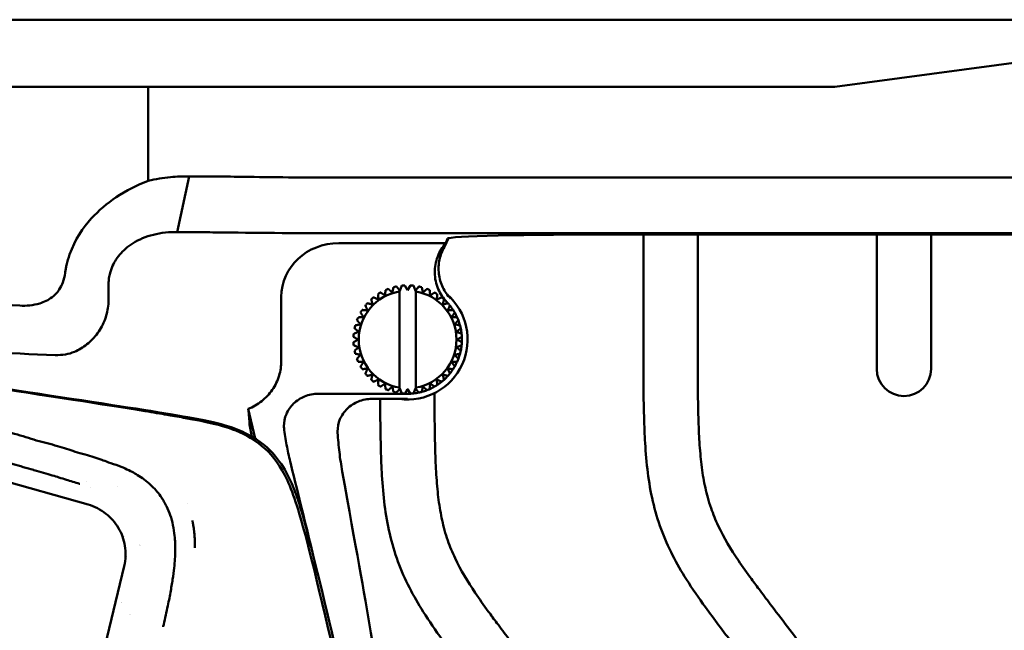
# Model space of a CAD drawing. Header units: millimetres. Extents: x 0 to 4878, y -120 to 1682.
# Tile 123 of 256: x 552 to 643, y 1389 to 1446. Entities that reach past the tile are written whole.
import ezdxf

# ---------------------------------------------------------------- set-up
doc = ezdxf.new("R2010")
doc.units = ezdxf.units.MM
doc.header["$LTSCALE"] = 2
doc.layers.add('Sichtbar (ISO)', color=7, linetype='Continuous', lineweight=50)

msp = doc.modelspace()

# ---------------------------------------------------------------- linework, layer by layer
at = {"layer": 'Sichtbar (ISO)'}
for p, q in [((412.5578, 1445.5136), (647.5578, 1445.5136)), ((627.165, 1439.3136), (665.2212, 1444.4656)), ((496.2061, 1439.3136), (563.9094, 1439.3136)), ((563.9094, 1439.3136), (565.9637, 1439.3136)), ((563.9094, 1430.6547), (563.9094, 1439.3136)), ((565.9637, 1439.3136), (573.1446, 1439.3136)), ((581.8624, 1439.3136), (573.1446, 1439.3136)), ((627.165, 1439.3136), (581.8624, 1439.3136)), ((566.571, 1425.9284), (567.6873, 1431.0595)), ((671.5578, 1430.9538), (581.8624, 1430.9538)), ((668.0259, 1425.823), (581.8624, 1425.823)), ((591.5824, 1425.368), (591.1948, 1424.5529)), ((591.3276, 1424.9064), (591.4859, 1425.3274)), ((607.5428, 1425.7128), (656.1143, 1425.7128)), ((609.5328, 1413.4829), (609.5328, 1425.7128)), ((614.5328, 1425.7128), (614.5328, 1413.4829)), ((631.0328, 1413.3071), (631.0328, 1425.7128)), ((636.0328, 1425.7128), (636.0328, 1413.3071)), ((581.4633, 1424.9064), (591.3276, 1424.9064)), ((560.2497, 1421.0433), (560.2497, 1419.5404)), ((586.5024, 1420.8402), (586.5024, 1420.8402)), ((587.0943, 1420.5182), (587.2735, 1420.985)), ((587.2735, 1420.985), (587.2735, 1420.985)), ((587.5578, 1421.0074), (587.8078, 1420.5743)), ((587.8078, 1420.5743), (588.0578, 1421.0074)), ((588.0578, 1421.0074), (588.0578, 1421.0074)), ((588.3421, 1420.985), (588.5213, 1420.5182)), ((588.8359, 1420.9068), (588.8359, 1420.9068)), ((589.5887, 1420.6857), (589.5887, 1420.6857)), ((576.1615, 1414.0252), (576.1615, 1419.9513)), ((585.0748, 1420.2006), (585.0748, 1420.2006)), ((585.7635, 1420.5766), (585.7634, 1420.5766)), ((587.0578, 1420.5633), (587.0943, 1420.5182)), ((587.0578, 1411.5765), (587.0578, 1420.4507)), ((588.5213, 1420.5182), (588.5578, 1420.5633)), ((588.5578, 1420.5633), (588.5578, 1411.4639)), ((588.5578, 1420.5633), (588.5578, 1420.5633)), ((588.5578, 1411.5765), (588.5578, 1420.4507)), ((590.2977, 1420.3496), (590.2976, 1420.3496)), ((590.9453, 1419.9067), (590.9453, 1419.9067)), ((583.9147, 1419.1511), (583.9147, 1419.1511)), ((584.4535, 1419.7215), (584.4534, 1419.7215)), ((591.5157, 1419.3679), (591.5156, 1419.3679)), ((583.4719, 1418.5035), (583.4718, 1418.5035)), ((591.9948, 1418.7466), (591.9947, 1418.7466)), ((582.9812, 1417.319), (582.9812, 1417.319)), ((583.1357, 1417.7945), (583.1357, 1417.7945)), ((583.4702, 1417.423), (583.4703, 1417.423)), ((582.8141, 1416.2636), (582.814, 1416.2636)), ((582.8364, 1416.5479), (582.8364, 1416.5479)), ((582.9147, 1417.0417), (582.9146, 1417.0417)), ((583.3032, 1416.7271), (583.3032, 1416.7271)), ((582.814, 1415.7636), (582.8141, 1415.7636)), ((582.8364, 1415.4793), (582.8364, 1415.4793)), ((583.247, 1416.0136), (583.2471, 1416.0136)), ((583.3032, 1415.3002), (583.3032, 1415.3002)), ((582.9146, 1414.9855), (582.9147, 1414.9855)), ((582.9812, 1414.7082), (582.9812, 1414.7082)), ((583.4702, 1414.6043), (583.4703, 1414.6043)), ((583.1357, 1414.2327), (583.1357, 1414.2327)), ((583.4718, 1413.5237), (583.4719, 1413.5237)), ((583.9147, 1412.8761), (583.9147, 1412.8761)), ((591.5156, 1412.6593), (591.5157, 1412.6593)), ((584.4534, 1412.3057), (584.4535, 1412.3057)), ((585.0748, 1411.8266), (585.0748, 1411.8266)), ((590.2976, 1411.6776), (590.2977, 1411.6776)), ((590.9453, 1412.1205), (590.9453, 1412.1205)), ((587.8078, 1411.0136), (579.5635, 1411.0136)), ((585.7634, 1411.4507), (585.7635, 1411.4506)), ((586.5024, 1411.187), (586.5024, 1411.187)), ((587.0943, 1411.509), (587.0578, 1411.4639)), ((587.2735, 1411.0422), (587.0943, 1411.509)), ((587.2735, 1411.0422), (587.2735, 1411.0422)), ((587.8078, 1411.4529), (587.5578, 1411.0199)), ((588.0578, 1411.0199), (587.8078, 1411.4529)), ((588.0578, 1411.0199), (588.0578, 1411.0199)), ((588.5213, 1411.509), (588.3421, 1411.0422)), ((588.5578, 1411.4639), (588.5213, 1411.509)), ((588.5578, 1411.4639), (588.5578, 1411.4639)), ((588.8359, 1411.1205), (588.8359, 1411.1204)), ((589.5887, 1411.3415), (589.5887, 1411.3415)), ((590.2828, 1411.0753), (590.2828, 1410.4948)), ((561.0328, 1410.1284), (561.0328, 1410.1294)), ((587.8077, 1410.5422), (584.519, 1410.5422)), ((585.2828, 1410.4948), (585.2828, 1410.5422)), ((566.0328, 1409.3914), (566.0328, 1409.391)), ((573.7473, 1406.8877), (573.108, 1409.6135)), ((534.3396, 1407.5877), (558.3578, 1400.7939)), ((555.5239, 1403.3422), (555.5238, 1403.3422)), ((558.2471, 1402.919), (558.247, 1402.919)), ((558.5437, 1402.3824), (558.544, 1402.3823)), ((561.0561, 1402.4741), (561.0561, 1402.4741)), ((567.5028, 1400.9019), (567.5029, 1400.9018)), ((561.694, 1395.1143), (550.2074, 1347.2675))]:
    msp.add_line(p, q, dxfattribs=at)
for centre, radius, start, end in [((587.8078, 1416.0136), 5, 110.865978, 114.134014), ((587.8078, 1416.0136), 5, 101.865977, 105.134014), ((587.8078, 1416.0136), 5, 92.865984, 96.134016), ((587.8078, 1416.0136), 5, 83.865984, 87.134016), ((587.8078, 1416.0136), 5, 74.865978, 78.134012), ((587.8078, 1416.0136), 5, 65.865978, 69.134014), ((587.8078, 1416.0136), 4.5, 99.594068, 260.405932), ((587.8078, 1416.0136), 5, 128.865978, 132.134014), ((587.8078, 1416.0136), 5, 119.865978, 123.134014), ((587.8078, 1416.0136), 5.5238, 262.102605, 48.778021), ((587.8078, 1416.0136), 4.5, 279.594068, 80.405932), ((587.8078, 1416.0136), 5, 56.865978, 60.134014), ((587.8078, 1416.0136), 5, 47.865978, 51.134014), ((587.8078, 1416.0136), 5, 137.865978, 141.134014), ((587.8078, 1416.0136), 5, 42.134033, 43.770263), ((587.8078, 1416.0136), 5, 38.865978, 42.134014), ((587.8078, 1416.0136), 5, 33.134031, 38.865258), ((587.8078, 1416.0136), 5, 155.865978, 159.134014), ((587.8078, 1416.0136), 5, 146.865978, 150.134014), ((587.8078, 1416.0136), 5, 29.865978, 33.134014), ((587.8078, 1416.0136), 5, 24.134028, 29.865309), ((587.8078, 1416.0136), 5, 20.865978, 24.134014), ((587.8078, 1416.0136), 5, 164.865978, 168.134014), ((587.8078, 1416.0136), 5, 15.134129, 20.865377), ((587.8078, 1416.0136), 5, 11.865978, 15.134014), ((587.8078, 1416.0136), 5, 173.865978, 177.134014), ((587.8078, 1416.0136), 5, 6.134247, 11.86546), ((587.8078, 1416.0136), 5, 2.865978, 6.134014), ((587.8078, 1416.0136), 5, 357.13436, 2.865555), ((587.8078, 1416.0136), 5, 182.865978, 186.134014), ((587.8078, 1416.0136), 5, 348.134464, 353.865661), ((587.8078, 1416.0136), 5, 353.865978, 357.134014), ((587.8078, 1416.0136), 5, 191.865978, 195.134014), ((587.8078, 1416.0136), 5, 339.134557, 344.865775), ((587.8078, 1416.0136), 5, 344.865978, 348.134014), ((587.8078, 1416.0136), 5, 200.865978, 204.134014), ((587.8078, 1416.0136), 5, 209.865978, 213.134014), ((587.8078, 1416.0136), 5, 326.865978, 330.134014), ((587.8078, 1416.0136), 5, 330.134637, 335.865895), ((587.8078, 1416.0136), 5, 335.865978, 339.134014), ((587.8078, 1416.0136), 5, 218.865978, 222.134014), ((587.8078, 1416.0136), 5, 312.13475, 317.865972), ((587.8078, 1416.0136), 5, 317.865978, 321.134014), ((587.8078, 1416.0136), 5, 321.134702, 326.865974), ((633.5328, 1413.3071), 2.5, 180, 0), ((587.8078, 1416.0136), 5, 227.865978, 231.134014), ((587.8078, 1416.0136), 5, 236.865978, 240.134014), ((587.8078, 1416.0136), 5, 294.13479, 299.865968), ((587.8078, 1416.0136), 5, 299.865978, 303.134014), ((587.8078, 1416.0136), 5, 303.134779, 308.86597), ((587.8078, 1416.0136), 5, 308.865978, 312.134014), ((587.8078, 1416.0136), 5, 245.865978, 249.134014), ((587.8078, 1416.0136), 5, 254.865978, 258.134012), ((587.8078, 1416.0136), 5, 263.865984, 267.134016), ((587.8078, 1416.0136), 5, 270.000153, 272.865967), ((587.8078, 1416.0136), 5, 272.865984, 276.134016), ((587.8078, 1416.0136), 5, 276.134565, 281.865967), ((587.8078, 1416.0136), 5, 281.865977, 285.134014), ((587.8078, 1416.0136), 5, 285.134782, 290.865967), ((587.8078, 1416.0136), 5, 290.865978, 294.134014), ((565.0578, 1393.5136), 5.5, 55.629534, 55.636411), ((565.0578, 1393.5136), 5.5, 127.894871, 127.895506), ((565.0578, 1393.5136), 4, 118.418757, 118.418952), ((565.0578, 1393.5136), 4, 141.645518, 141.64674), ((565.0578, 1393.5136), 1.5, 38.466185, 38.466925), ((565.0578, 1393.5136), 4, 206.252422, 206.254446), ((565.0578, 1393.5136), 1.5, 302.72647, 302.729202), ((565.0578, 1393.5136), 4, 225.497238, 225.49776)]:
    msp.add_arc(centre, radius, start, end, dxfattribs=at)
for centre, major_axis, ratio, start_param, end_param in [((609.1864, 1425.2837), (17.7012, -0.0399), 0.0241342, 1.663836, 3.1325842), ((581.5132, 1419.9047), (-5.3407, 0.3665), 0.9340048, 4.7857237, 6.3472063), ((589.8225, 1422.1226), (-2.3496, -2.9004), 0.0003733, 5.145238, 5.2802775), ((585.7931, 1409.9047), (-2.3497, -2.9004), 0.0003753, 2.003647, 2.1386864)]:
    msp.add_ellipse(centre, major_axis=major_axis, ratio=ratio, start_param=start_param, end_param=end_param, dxfattribs=at)
for points, knots in [([(565.9637, 1430.9953), (565.6187, 1430.9636), (565.2746, 1430.9195), (564.589, 1430.8062), (564.2479, 1430.7369), (563.9094, 1430.6547)], [-0.210299, -0.210299, -0.210299, -0.210299, -0.1052037, -0.1052037, -0.00000098, -0.00000098, -0.00000098, -0.00000098]), ([(567.6873, 1431.0598), (567.402, 1431.0612), (567.1156, 1431.0566), (566.5407, 1431.0351), (566.2525, 1431.0181), (565.9637, 1430.9953)], [-0.17559462, -0.17559462, -0.17559462, -0.17559462, -0.08788329, -0.08788329, -0.00002889, -0.00002889, -0.00002889, -0.00002889]), ([(573.1445, 1431.0195), (572.2756, 1431.0303), (571.383, 1431.0386), (569.5593, 1431.0518), (568.6298, 1431.0567), (567.6873, 1431.0598)], [-0.57939503, -0.57939503, -0.57939503, -0.57939503, -0.28972812, -0.28972812, -0.00003861, -0.00003861, -0.00003861, -0.00003861]), ([(581.8624, 1430.9531), (580.3574, 1430.9533), (578.8573, 1430.9572), (575.9232, 1430.9793), (574.499, 1430.9975), (573.1445, 1431.0195)], [0.00005633, 0.00005633, 0.00005633, 0.00005633, 0.45154555, 0.45154555, 0.90307955, 0.90307955, 0.90307955, 0.90307955]), ([(563.9094, 1430.6547), (562.8692, 1430.256), (561.8703, 1429.7487), (560.1107, 1428.5696), (559.3382, 1427.9186), (557.9169, 1426.3367), (557.1465, 1425.2367), (556.5491, 1423.5334), (556.4553, 1423.209), (556.3768, 1422.8816)], [-1.3827638, -1.3827638, -1.3827638, -1.3827638, -0.941236, -0.941236, -0.5413775, -0.5413775, -0.1009804, -0.1009804, 0, 0, 0, 0]), ([(560.3618, 1422.0371), (560.5002, 1422.6203), (560.7374, 1423.066), (561.221, 1423.8162), (561.5783, 1424.1988), (562.4147, 1424.8711), (562.959, 1425.1962), (563.9591, 1425.5726), (564.2979, 1425.6703), (565.0122, 1425.8255), (565.3897, 1425.8781), (565.7639, 1425.906)], [0.0000157, 0.0000157, 0.0000157, 0.0000157, 0.1800842, 0.1800842, 0.4421967, 0.4421967, 0.7262111, 0.7262111, 0.8676068, 0.8676068, 1.0237983, 1.0237983, 1.0237983, 1.0237983]), ([(565.7639, 1425.906), (565.9011, 1425.9162), (566.0371, 1425.9229), (566.3061, 1425.93), (566.4395, 1425.9305), (566.5709, 1425.9284)], [0.000012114, 0.000012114, 0.000012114, 0.000012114, 0.046730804, 0.046730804, 0.09345144, 0.09345144, 0.09345144, 0.09345144]), ([(566.5709, 1425.9284), (567.3195, 1425.9239), (568.0582, 1425.9184), (569.5066, 1425.9052), (570.2164, 1425.8975), (570.9075, 1425.8888)], [0.00007442, 0.00007442, 0.00007442, 0.00007442, 0.23013763, 0.23013763, 0.46023462, 0.46023462, 0.46023462, 0.46023462]), ([(570.9075, 1425.8888), (572.6078, 1425.8672), (574.4018, 1425.8508), (578.0844, 1425.8286), (579.9731, 1425.823), (581.8624, 1425.823)], [0.0000931, 0.0000931, 0.0000931, 0.0000931, 0.5668618, 0.5668618, 1.1336311, 1.1336311, 1.1336311, 1.1336311]), ([(591.4184, 1419.4725), (591.0836, 1419.8219), (590.8151, 1420.2293), (590.4248, 1421.1483), (590.317, 1421.6561), (590.2997, 1422.6846), (590.3903, 1423.1956), (590.7493, 1424.128), (591.0043, 1424.545), (591.3277, 1424.9064)], [-0.59925765, -0.59925765, -0.59925765, -0.59925765, -0.45407474, -0.45407474, -0.29973813, -0.29973813, -0.14547511, -0.14547511, -0.0000201, -0.0000201, -0.0000201, -0.0000201]), ([(591.1948, 1424.5529), (590.9879, 1424.194), (590.8379, 1423.8052), (590.656, 1422.9654), (590.635, 1422.5179), (590.74, 1421.6424), (590.8628, 1421.2201), (591.2333, 1420.4459), (591.4741, 1420.0969), (591.7651, 1419.792)], [-0.51531307, -0.51531307, -0.51531307, -0.51531307, -0.39103613, -0.39103613, -0.25755216, -0.25755216, -0.12649692, -0.12649692, -0.00006953, -0.00006953, -0.00006953, -0.00006953]), ([(591.1948, 1424.5529), (591.2169, 1424.6118), (591.2391, 1424.6708), (591.2834, 1424.7886), (591.3055, 1424.8476), (591.3277, 1424.9064)], [-1.3504325, -1.3504325, -1.3504325, -1.3504325, -0.6752371, -0.6752371, -0.0000103, -0.0000103, -0.0000103, -0.0000103]), ([(556.3768, 1422.8816), (556.3469, 1422.7607), (556.3236, 1422.6384), (556.2828, 1422.3967), (556.2652, 1422.2773), (556.2495, 1422.1577)], [-0.073570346, -0.073570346, -0.073570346, -0.073570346, -0.0362345, -0.0362345, -0.00003175, -0.00003175, -0.00003175, -0.00003175]), ([(556.2495, 1422.1577), (556.2111, 1421.8597), (556.1442, 1421.5657), (555.9547, 1421.0527), (555.8453, 1420.8325), (555.527, 1420.3518), (555.3037, 1420.1131), (554.7028, 1419.6511), (554.3156, 1419.466), (553.3155, 1419.1633), (552.6814, 1419.1114), (552.0635, 1419.1391)], [0.00003178, 0.00003178, 0.00003178, 0.00003178, 0.0901419, 0.0901419, 0.16413553, 0.16413553, 0.26316355, 0.26316355, 0.39164594, 0.39164594, 0.57657762, 0.57657762, 0.57657762, 0.57657762]), ([(560.3618, 1422.0371), (560.3233, 1421.874), (560.2945, 1421.709), (560.2571, 1421.3766), (560.2484, 1421.2101), (560.2497, 1421.0433)], [-0.10038211, -0.10038211, -0.10038211, -0.10038211, -0.05006351, -0.05006351, -0.00001358, -0.00001358, -0.00001358, -0.00001358]), ([(552.0635, 1419.1391), (548.3561, 1419.3022), (544.646, 1419.4636), (537.2304, 1419.7863), (533.5199, 1419.9479), (529.8136, 1420.1147)], [-2.2270174, -2.2270174, -2.2270174, -2.2270174, -1.1137258, -1.1137258, -0.0002536, -0.0002536, -0.0002536, -0.0002536]), ([(560.2386, 1419.2619), (560.2012, 1418.7986), (560.0963, 1418.3422), (559.7606, 1417.4416), (559.5249, 1417.0051), (558.9538, 1416.2169), (558.6234, 1415.869), (557.8995, 1415.2871), (557.5119, 1415.054), (557.1039, 1414.8824)], [0.00000141, 0.00000141, 0.00000141, 0.00000141, 0.13965787, 0.13965787, 0.28721895, 0.28721895, 0.43261255, 0.43261255, 0.57438644, 0.57438644, 0.57438644, 0.57438644]), ([(560.2497, 1419.5404), (560.2497, 1419.4939), (560.2488, 1419.4474), (560.2451, 1419.3546), (560.2423, 1419.3082), (560.2386, 1419.2619)], [0.000003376, 0.000003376, 0.000003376, 0.000003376, 0.013951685, 0.013951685, 0.027900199, 0.027900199, 0.027900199, 0.027900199]), ([(530.0442, 1415.6049), (534.1609, 1415.4329), (538.2795, 1415.2635), (546.7117, 1414.9234), (551.0232, 1414.7531), (555.336, 1414.5863)], [-2.5321225, -2.5321225, -2.5321225, -2.5321225, -1.2950046, -1.2950046, -0.000001, -0.000001, -0.000001, -0.000001]), ([(557.1039, 1414.8824), (556.8457, 1414.773), (556.569, 1414.6935), (555.9701, 1414.5915), (555.6542, 1414.5739), (555.336, 1414.5863)], [-0.18596573, -0.18596573, -0.18596573, -0.18596573, -0.09553933, -0.09553933, -0.00000101, -0.00000101, -0.00000101, -0.00000101]), ([(532.9575, 1414.0888), (550.9242, 1411.4561), (561.8757, 1409.8421), (570.1053, 1408.3974), (571.5731, 1408.0646), (574.1587, 1406.7004), (574.9678, 1406.0446), (576.6679, 1403.9812), (577.2501, 1402.5295), (578.384, 1399.2573), (579.4167, 1395.148), (585.0998, 1370.6384), (587.5039, 1360.1731), (589.5118, 1351.3478)], [0.000001, 0.000001, 0.000001, 0.000001, 5.4475866, 5.4475866, 8.8584414, 8.8584414, 11.0839934, 11.0839934, 14.4444599, 14.4444599, 21.911222, 21.911222, 25.8761143, 25.8761143, 25.8761143, 25.8761143]), ([(589.28, 1351.364), (588.8437, 1353.2799), (588.3957, 1355.2406), (586.5884, 1363.1382), (585.1106, 1369.551), (582.9496, 1378.8646), (582.037, 1382.7839), (579.2271, 1394.7428), (578.6214, 1397.1762), (577.4159, 1401.4296), (576.9248, 1402.7789), (575.5967, 1405.0571), (574.8778, 1405.8328), (573.1397, 1407.1487), (572.1141, 1407.5823), (570.6491, 1408.0919), (569.6206, 1408.3645), (566.6511, 1408.8987), (565.9646, 1409.0169), (565.0214, 1409.1789), (564.3632, 1409.2904), (559.8887, 1410.0211), (554.6531, 1410.8225), (543.4513, 1412.5118), (536.6812, 1413.524), (533.0158, 1414.0717)], [1.9729771, 1.9729771, 1.9729771, 1.9729771, 2.3191077, 2.3191077, 3.3683787, 3.3683787, 3.9601124, 3.9601124, 5.2581, 5.2581, 6.7495942, 6.7495942, 8.163472, 8.163472, 9.8795998, 9.8795998, 11.5951622, 11.5951622, 11.944986, 11.944986, 12.684735, 12.684735, 16.4201746, 16.4201746, 19.3278707, 19.3278707, 19.3278707, 19.3278707]), ([(576.1615, 1414.0252), (576.1614, 1413.5728), (576.0966, 1413.1237), (575.8276, 1412.2212), (575.6148, 1411.7785), (575.0652, 1410.9826), (574.7359, 1410.6339), (573.9805, 1410.0372), (573.5579, 1409.7946), (573.108, 1409.6135)], [-0.57173195, -0.57173195, -0.57173195, -0.57173195, -0.43591664, -0.43591664, -0.28895881, -0.28895881, -0.14553619, -0.14553619, -0.00002775, -0.00002775, -0.00002775, -0.00002775]), ([(633.0328, 1358.0516), (633.0271, 1358.9428), (633.0183, 1360.2448), (632.9787, 1362.0162), (632.912, 1363.5115), (632.7649, 1365.1223), (632.4615, 1366.7424), (631.9665, 1368.2372), (631.2322, 1369.7458), (630.0461, 1371.7107), (628.1267, 1374.3901), (625.2112, 1378.2215), (621.6572, 1382.8637), (618.1985, 1387.387), (615.4324, 1391.0307), (613.557, 1393.7251), (612.1731, 1396.1223), (611.1035, 1398.5212), (610.3502, 1401.0803), (609.8989, 1403.7462), (609.68, 1406.3318), (609.5547, 1409.5844), (609.5328, 1411.9265), (609.5328, 1413.4829)], [0, 0, 0, 0, 0.0429756, 0.0627808, 0.0854317, 0.1151469, 0.1407264, 0.1647683, 0.190854, 0.2214431, 0.275248, 0.3494912, 0.4532903, 0.556737, 0.6236731, 0.6735552, 0.7147558, 0.7568699, 0.799901, 0.8430547, 0.8870771, 0.924954, 1, 1, 1, 1]), ([(614.5328, 1413.4829), (614.5408, 1412.2215), (614.5484, 1410.96), (614.574, 1409.6988), (614.5899, 1408.9171), (614.6127, 1408.1355), (614.6507, 1407.3545), (614.6854, 1406.6411), (614.7328, 1405.9282), (614.802, 1405.2174), (614.8663, 1404.5569), (614.9493, 1403.8983), (615.0616, 1403.2442), (615.1661, 1402.6356), (615.2958, 1402.0311), (615.4601, 1401.436), (615.5509, 1401.1069), (615.6522, 1400.7808), (615.7644, 1400.4583), (615.9552, 1399.9096), (616.1774, 1399.3714), (616.4252, 1398.8459), (616.9522, 1397.7286), (617.5953, 1396.6686), (618.2846, 1395.6423), (618.6736, 1395.0633), (619.0773, 1394.495), (619.4882, 1393.9312), (619.7508, 1393.5709), (620.0164, 1393.2125), (620.2835, 1392.8554), (620.6394, 1392.3793), (620.9979, 1391.9055), (621.3569, 1391.432), (622.4641, 1389.9718), (623.5761, 1388.5148), (624.69, 1387.0593), (626.8402, 1384.2497), (628.9972, 1381.4457), (631.1295, 1378.6227), (631.6403, 1377.9463), (632.1498, 1377.2689), (632.6494, 1376.5841), (633.0849, 1375.9873), (633.513, 1375.385), (633.9277, 1374.7738), (634.3166, 1374.2008), (634.6937, 1373.62), (635.0506, 1373.0263), (635.7017, 1371.9431), (636.2854, 1370.8169), (636.7312, 1369.6356), (636.9663, 1369.0122), (637.1631, 1368.3735), (637.3214, 1367.7264), (637.6164, 1366.5199), (637.7775, 1365.2843), (637.8713, 1364.0458), (637.9226, 1363.3673), (637.9538, 1362.6878), (637.9765, 1362.008), (638.0205, 1360.69), (638.0328, 1359.3706), (638.0328, 1358.0516)], [0, 0, 0, 0, 0.0608257, 0.0608257, 0.0608257, 0.0985275, 0.0985275, 0.0985275, 0.1329671, 0.1329671, 0.1329671, 0.1649618, 0.1649618, 0.1649618, 0.1947283, 0.1947283, 0.1947283, 0.2111858, 0.2111858, 0.2111858, 0.2391865, 0.2391865, 0.2391865, 0.2987194, 0.2987194, 0.2987194, 0.3323121, 0.3323121, 0.3323121, 0.3537806, 0.3537806, 0.3537806, 0.3823973, 0.3823973, 0.3823973, 0.4706436, 0.4706436, 0.4706436, 0.6409893, 0.6409893, 0.6409893, 0.6818033, 0.6818033, 0.6818033, 0.7173771, 0.7173771, 0.7173771, 0.750735, 0.750735, 0.750735, 0.8116004, 0.8116004, 0.8116004, 0.8437163, 0.8437163, 0.8437163, 0.9035957, 0.9035957, 0.9035957, 0.9364005, 0.9364005, 0.9364005, 1, 1, 1, 1]), ([(576.4392, 1407.6591), (576.4242, 1407.7799), (576.4141, 1407.8989), (576.4127, 1408.0121), (576.4082, 1408.3751), (576.4916, 1408.8028), (576.7747, 1409.4814), (577.0275, 1409.8495), (577.5703, 1410.3791), (577.9601, 1410.6299), (578.6902, 1410.9238), (579.1626, 1411.0136), (579.5635, 1411.0136)], [1.80020341, 1.80020341, 1.80020341, 1.80020341, 1.8341413, 1.8341413, 1.8341413, 1.94307674, 1.94307674, 2.05471413, 2.05471413, 2.17059101, 2.17059101, 2.29082265, 2.29082265, 2.29082265, 2.29082265]), ([(584.519, 1410.5422), (584.116, 1410.5422), (583.6409, 1410.4522), (582.9074, 1410.1576), (582.516, 1409.9065), (581.9716, 1409.3765), (581.7183, 1409.0085), (581.4349, 1408.3303), (581.3515, 1407.9033), (581.3562, 1407.5407), (581.3567, 1407.4997), (581.3584, 1407.4579), (581.3606, 1407.4156)], [1.38055905, 1.38055905, 1.38055905, 1.38055905, 1.50144955, 1.50144955, 1.61769127, 1.61769127, 1.72939056, 1.72939056, 1.83817592, 1.83817592, 1.83817592, 1.85046623, 1.85046623, 1.85046623, 1.85046623]), ([(608.7828, 1355.0636), (608.7771, 1355.9548), (608.7711, 1356.846), (608.7555, 1357.7371), (608.7484, 1358.1478), (608.7392, 1358.5585), (608.7258, 1358.969), (608.7104, 1359.4385), (608.6895, 1359.9078), (608.6591, 1360.3766), (608.6192, 1360.9915), (608.5631, 1361.6056), (608.4761, 1362.2158), (608.4012, 1362.7411), (608.3034, 1363.2634), (608.1699, 1363.7768), (608.0443, 1364.2594), (607.8871, 1364.7341), (607.7004, 1365.1967), (607.4978, 1365.6985), (607.2605, 1366.1861), (607.0035, 1366.6627), (606.7021, 1367.2217), (606.3737, 1367.7657), (606.0302, 1368.2998), (605.426, 1369.2393), (604.775, 1370.1481), (604.1133, 1371.0486), (603.2001, 1372.2912), (602.2665, 1373.5181), (601.3313, 1374.744), (600.0238, 1376.4578), (598.7133, 1378.1696), (597.4033, 1379.8818), (596.0978, 1381.5881), (594.7929, 1383.2947), (593.4915, 1385.0041), (592.6494, 1386.1102), (591.8088, 1387.2175), (590.9947, 1388.3443), (590.388, 1389.184), (589.796, 1390.0345), (589.2444, 1390.9109), (588.7887, 1391.6348), (588.3607, 1392.3763), (587.9718, 1393.1379), (587.5743, 1393.9165), (587.2178, 1394.7161), (586.9153, 1395.5357), (586.6063, 1396.3732), (586.3536, 1397.2315), (586.1526, 1398.1012), (585.9511, 1398.9733), (585.8015, 1399.8568), (585.6886, 1400.7447), (585.5734, 1401.6504), (585.4963, 1402.5606), (585.4418, 1403.472), (585.3949, 1404.2561), (585.3646, 1405.0411), (585.3421, 1405.8263), (585.2973, 1407.382), (585.2828, 1408.9385), (585.2828, 1410.4948)], [0, 0, 0, 0, 0.0429756, 0.0429756, 0.0429756, 0.0627808, 0.0627808, 0.0627808, 0.0854317, 0.0854317, 0.0854317, 0.1151469, 0.1151469, 0.1151469, 0.1407264, 0.1407264, 0.1407264, 0.1647683, 0.1647683, 0.1647683, 0.190854, 0.190854, 0.190854, 0.2214431, 0.2214431, 0.2214431, 0.275248, 0.275248, 0.275248, 0.3494912, 0.3494912, 0.3494912, 0.4532903, 0.4532903, 0.4532903, 0.556737, 0.556737, 0.556737, 0.6236731, 0.6236731, 0.6236731, 0.6735552, 0.6735552, 0.6735552, 0.7147558, 0.7147558, 0.7147558, 0.7568699, 0.7568699, 0.7568699, 0.799901, 0.799901, 0.799901, 0.8430547, 0.8430547, 0.8430547, 0.8870771, 0.8870771, 0.8870771, 0.924954, 0.924954, 0.924954, 1, 1, 1, 1]), ([(590.2828, 1410.4948), (590.2908, 1409.2334), (590.2984, 1407.9719), (590.324, 1406.7108), (590.3399, 1405.9291), (590.3627, 1405.1475), (590.4007, 1404.3665), (590.4354, 1403.6531), (590.4828, 1402.9402), (590.552, 1402.2293), (590.6163, 1401.5689), (590.6993, 1400.9102), (590.8116, 1400.2561), (590.9161, 1399.6476), (591.0458, 1399.043), (591.2101, 1398.4479), (591.3009, 1398.1189), (591.4022, 1397.7928), (591.5144, 1397.4703), (591.7052, 1396.9216), (591.9274, 1396.3834), (592.1752, 1395.8579), (592.7022, 1394.7405), (593.3453, 1393.6805), (594.0346, 1392.6543), (594.4236, 1392.0752), (594.8273, 1391.5069), (595.2382, 1390.9432), (595.5008, 1390.5829), (595.7664, 1390.2245), (596.0335, 1389.8673), (596.3894, 1389.3912), (596.7479, 1388.9174), (597.1069, 1388.4439), (598.2141, 1386.9838), (599.3261, 1385.5268), (600.44, 1384.0713), (602.5902, 1381.2617), (604.7472, 1378.4577), (606.8795, 1375.6347), (607.3903, 1374.9583), (607.8998, 1374.2808), (608.3994, 1373.5961), (608.8349, 1372.9993), (609.263, 1372.3969), (609.6777, 1371.7858), (610.0666, 1371.2127), (610.4437, 1370.632), (610.8006, 1370.0383), (611.4517, 1368.9551), (612.0354, 1367.8289), (612.4812, 1366.6475), (612.7163, 1366.0242), (612.9131, 1365.3855), (613.0714, 1364.7384), (613.3664, 1363.5319), (613.5275, 1362.2963), (613.6213, 1361.0577), (613.6726, 1360.3792), (613.7038, 1359.6998), (613.7265, 1359.02), (613.7705, 1357.702), (613.7828, 1356.3825), (613.7828, 1355.0636)], [0, 0, 0, 0, 0.0608257, 0.0608257, 0.0608257, 0.0985275, 0.0985275, 0.0985275, 0.1329671, 0.1329671, 0.1329671, 0.1649618, 0.1649618, 0.1649618, 0.1947283, 0.1947283, 0.1947283, 0.2111858, 0.2111858, 0.2111858, 0.2391865, 0.2391865, 0.2391865, 0.2987194, 0.2987194, 0.2987194, 0.3323121, 0.3323121, 0.3323121, 0.3537806, 0.3537806, 0.3537806, 0.3823973, 0.3823973, 0.3823973, 0.4706436, 0.4706436, 0.4706436, 0.6409893, 0.6409893, 0.6409893, 0.6818033, 0.6818033, 0.6818033, 0.7173771, 0.7173771, 0.7173771, 0.750735, 0.750735, 0.750735, 0.8116004, 0.8116004, 0.8116004, 0.8437163, 0.8437163, 0.8437163, 0.9035957, 0.9035957, 0.9035957, 0.9364005, 0.9364005, 0.9364005, 1, 1, 1, 1]), ([(573.231, 1408.3364), (573.2312, 1408.4598), (573.2206, 1408.6293), (573.1802, 1409.0522), (573.1491, 1409.3127), (573.108, 1409.6135)], [0.00000198, 0.00000198, 0.00000198, 0.00000198, 0.32675717, 0.32675717, 0.66732416, 0.66732416, 0.66732416, 0.66732416]), ([(573.231, 1408.3363), (573.231, 1408.2731), (573.2533, 1408.1162), (573.3345, 1407.6625), (573.3878, 1407.3888), (573.4543, 1407.0644)], [0.00001895, 0.00001895, 0.00001895, 0.00001895, 0.16738932, 0.16738932, 0.3138249, 0.3138249, 0.3138249, 0.3138249]), ([(553.5956, 1406.716), (553.2655, 1406.8112), (552.6544, 1407.0346), (551.5853, 1407.3163), (550.5117, 1407.6463), (549.6199, 1407.8508), (549.2672, 1407.9508)], [0.891891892, 0.891891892, 0.891891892, 0.891891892, 0.898648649, 0.905405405, 0.912162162, 0.918912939, 0.918912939, 0.918912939, 0.918912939]), ([(576.4392, 1407.6591), (576.5112, 1407.1379), (576.597, 1406.6187), (576.7957, 1405.5853), (576.9086, 1405.0713), (577.0347, 1404.5605)], [0.00000306, 0.00000306, 0.00000306, 0.00000306, 0.15784749, 0.15784749, 0.31569527, 0.31569527, 0.31569527, 0.31569527]), ([(581.7845, 1403.8486), (581.678, 1404.4382), (581.5892, 1405.0308), (581.4476, 1406.2206), (581.3949, 1406.8175), (581.3606, 1407.4156)], [0.00000151, 0.00000151, 0.00000151, 0.00000151, 0.17972909, 0.17972909, 0.35945951, 0.35945951, 0.35945951, 0.35945951]), ([(557.1659, 1405.6686), (557.1638, 1405.6692), (556.8767, 1405.7559), (556.4192, 1405.9388), (555.5383, 1406.176), (554.6353, 1406.4634), (553.9258, 1406.6207), (553.5956, 1406.716)], [0.86481406, 0.86481406, 0.86481406, 0.86481406, 0.864864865, 0.871621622, 0.878378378, 0.885135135, 0.891891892, 0.891891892, 0.891891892, 0.891891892]), ([(547.89, 1405.5441), (547.9466, 1405.5281), (548.0022, 1405.5124), (548.0569, 1405.4969), (548.6942, 1405.3163), (549.2152, 1405.1669), (549.7368, 1405.0187), (550.1034, 1404.9145), (550.4703, 1404.8109), (550.8469, 1404.704), (551.0523, 1404.6456), (551.2606, 1404.5863), (551.473, 1404.5255), (552.0748, 1404.353), (552.7106, 1404.168), (553.3326, 1403.9873), (553.3481, 1403.9829), (553.3635, 1403.9784), (553.379, 1403.9739), (553.9849, 1403.798), (554.5753, 1403.6267), (555.0663, 1403.481), (555.2885, 1403.415), (555.49, 1403.3544), (555.6801, 1403.2969), (555.9208, 1403.224), (556.1431, 1403.156), (556.3639, 1403.0885), (556.7591, 1402.9675), (557.1507, 1402.8478), (557.589, 1402.7062), (557.5936, 1402.7048), (557.5981, 1402.7033), (557.6027, 1402.7018)], [0.11538892, 0.11538892, 0.11538892, 0.11538892, 0.11690934, 0.11690934, 0.11690934, 0.13461538, 0.13461538, 0.13461538, 0.1470586, 0.1470586, 0.1470586, 0.15384615, 0.15384615, 0.15384615, 0.17307692, 0.17307692, 0.17307692, 0.17355446, 0.17355446, 0.17355446, 0.19230769, 0.19230769, 0.19230769, 0.2007954, 0.2007954, 0.2007954, 0.21153846, 0.21153846, 0.21153846, 0.23076923, 0.23076923, 0.23076923, 0.23096863, 0.23096863, 0.23096863, 0.23096863]), ([(565.3565, 1401.083), (565.2876, 1401.2011), (565.0657, 1401.5593), (564.754, 1401.9699), (564.2538, 1402.5113), (563.7251, 1402.9872), (563.0206, 1403.4533), (562.5927, 1403.7338), (561.9587, 1404.0418), (561.2758, 1404.3534), (560.127, 1404.7118), (559.6691, 1404.925), (558.898, 1405.1573), (558.1284, 1405.4215), (557.4492, 1405.5832), (557.1659, 1405.6686)], [0.780712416, 0.780712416, 0.780712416, 0.780712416, 0.783783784, 0.790540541, 0.797297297, 0.804054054, 0.810810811, 0.817567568, 0.824324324, 0.831081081, 0.837837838, 0.844594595, 0.851351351, 0.858108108, 0.86481406, 0.86481406, 0.86481406, 0.86481406]), ([(590.8629, 1351.1694), (589.8881, 1356.8571), (588.6177, 1364.2686), (584.5168, 1388.377), (584.3681, 1389.5783), (581.7845, 1403.8486)], [-7.3364254, -7.3364254, -7.3364254, -7.3364254, -4.3507054, -4.3507054, -0.0000015, -0.0000015, -0.0000015, -0.0000015]), ([(558.3578, 1400.7937), (558.9561, 1400.6249), (559.5184, 1400.331), (560.4687, 1399.5847), (560.8676, 1399.1374), (561.4651, 1398.1292), (561.6624, 1397.5691), (561.8591, 1396.3729), (561.8414, 1395.7275), (561.6941, 1395.1144)], [0.00001508, 0.00001508, 0.00001508, 0.00001508, 0.18677522, 0.18677522, 0.36468584, 0.36468584, 0.5427359, 0.5427359, 0.73596812, 0.73596812, 0.73596812, 0.73596812]), ([(565.2858, 1389.5193), (565.2893, 1389.5353), (565.3922, 1390.0024), (565.6979, 1391.3501), (565.9537, 1392.6888), (566.1713, 1393.9171), (566.2976, 1394.9867), (566.382, 1395.7901), (566.408, 1396.5494), (566.3911, 1397.2891), (566.3519, 1397.8628), (566.1969, 1398.9409), (565.9504, 1399.8106), (565.6712, 1400.5147), (565.4391, 1400.9413), (565.3565, 1401.083)], [0.702459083, 0.702459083, 0.702459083, 0.702459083, 0.702702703, 0.709459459, 0.716216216, 0.722972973, 0.72972973, 0.736486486, 0.743243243, 0.75, 0.756756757, 0.763513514, 0.77027027, 0.777027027, 0.780712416, 0.780712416, 0.780712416, 0.780712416]), ([(568.1909, 1396.8177), (568.1931, 1396.8588), (568.1949, 1396.8999), (568.1964, 1396.9409), (568.1979, 1396.9824), (568.199, 1397.0239), (568.1998, 1397.0653), (568.2006, 1397.1072), (568.201, 1397.1491), (568.2011, 1397.191), (568.2012, 1397.2333), (568.201, 1397.2758), (568.2005, 1397.3179), (568.2, 1397.3604), (568.1992, 1397.4026), (568.1981, 1397.4462), (568.1969, 1397.4901), (568.1953, 1397.5354), (568.1935, 1397.5794), (568.1926, 1397.6016), (568.1916, 1397.6236), (568.1906, 1397.6455), (568.1895, 1397.6671), (568.1884, 1397.6885), (568.1872, 1397.71), (568.1848, 1397.7539), (568.1822, 1397.7979), (568.1792, 1397.8417), (568.1762, 1397.8862), (568.1729, 1397.9304), (568.1694, 1397.9743), (568.1658, 1398.019), (568.1619, 1398.0635), (568.1578, 1398.1076), (568.1536, 1398.1527), (568.1492, 1398.1974), (568.1445, 1398.2417), (568.1397, 1398.2871), (568.1346, 1398.3321), (568.1293, 1398.3764), (568.1267, 1398.3982), (568.1241, 1398.4199), (568.1214, 1398.4414), (568.1184, 1398.465), (568.1154, 1398.4885), (568.1123, 1398.5118), (568.1063, 1398.5578), (568.1, 1398.6031), (568.0935, 1398.6477), (568.0868, 1398.6939), (568.0799, 1398.7393), (568.0728, 1398.7841), (568.0654, 1398.8304), (568.0579, 1398.876), (568.0502, 1398.9209), (568.0422, 1398.9673), (568.034, 1399.013), (568.0257, 1399.0581), (568.0208, 1399.0846), (568.0158, 1399.1109), (568.0107, 1399.1371), (568.0069, 1399.1566), (568.0031, 1399.1761), (567.9993, 1399.1955), (567.99, 1399.2419), (567.9806, 1399.2877), (567.9709, 1399.333)], [0.000002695, 0.000002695, 0.000002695, 0.000002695, 0.004252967, 0.004252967, 0.004252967, 0.008564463, 0.008564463, 0.008564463, 0.012930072, 0.012930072, 0.012930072, 0.017344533, 0.017344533, 0.017344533, 0.021801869, 0.021801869, 0.021801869, 0.026295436, 0.026295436, 0.026295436, 0.028571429, 0.028571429, 0.028571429, 0.030822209, 0.030822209, 0.030822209, 0.035407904, 0.035407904, 0.035407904, 0.040069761, 0.040069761, 0.040069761, 0.044823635, 0.044823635, 0.044823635, 0.049688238, 0.049688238, 0.049688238, 0.054686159, 0.054686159, 0.054686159, 0.057142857, 0.057142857, 0.057142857, 0.059845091, 0.059845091, 0.059845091, 0.065184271, 0.065184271, 0.065184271, 0.070704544, 0.070704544, 0.070704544, 0.076402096, 0.076402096, 0.076402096, 0.0822686, 0.0822686, 0.0822686, 0.085714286, 0.085714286, 0.085714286, 0.088290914, 0.088290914, 0.088290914, 0.094464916, 0.094464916, 0.094464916, 0.094464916])]:
    msp.add_open_spline(points, degree=3, knots=knots, dxfattribs=at)
for points, weights in [([(586.3985, 1420.3511), (586.2212, 1420.5107), (586.0269, 1420.6857)], [1.08768500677, 1.09819327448, 1.10577045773]), ([(586.3984, 1420.3512), (586.448, 1420.5845), (586.5024, 1420.8402)], [1.08768728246, 1.09819409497, 1.10577045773]), ([(586.5024, 1420.8402), (586.4481, 1420.5844), (586.3985, 1420.3511)], [1.10577042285, 1.0981932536, 1.08768501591]), ([(587.0578, 1420.5633), (586.9244, 1420.7281), (586.7797, 1420.9068)], [1.09016571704, 1.09910285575, 1.10577041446]), ([(587.0943, 1420.5182), (587.1798, 1420.7409), (587.2735, 1420.985)], [1.07344378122, 1.08140923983, 1.08645472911]), ([(587.8078, 1420.5744), (587.927, 1420.7809), (588.0578, 1421.0074)], [1.07344396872, 1.08140929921, 1.08645472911]), ([(588.5212, 1420.5182), (588.6713, 1420.7036), (588.8359, 1420.9068)], [1.08734876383, 1.09779440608, 1.10530974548]), ([(589.2172, 1420.3511), (589.1676, 1420.5844), (589.1132, 1420.8402)], [1.08768500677, 1.09819327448, 1.10577045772]), ([(589.2172, 1420.3512), (589.3944, 1420.5108), (589.5887, 1420.6857)], [1.08768849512, 1.09819453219, 1.10577045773]), ([(589.5887, 1420.6857), (589.3944, 1420.5107), (589.2172, 1420.3511)], [1.10577042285, 1.0981932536, 1.08768501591]), ([(585.1271, 1419.7033), (584.9092, 1419.8003), (584.6703, 1419.9067)], [1.08768500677, 1.09819327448, 1.10577045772]), ([(585.127, 1419.7033), (585.1021, 1419.9405), (585.0748, 1420.2006)], [1.08768631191, 1.09819374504, 1.10577045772]), ([(585.0748, 1420.2006), (585.1022, 1419.9405), (585.1271, 1419.7033)], [1.10577042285, 1.0981932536, 1.08768501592]), ([(585.7373, 1420.0772), (585.5373, 1420.2072), (585.3179, 1420.3496)], [1.08768500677, 1.09819327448, 1.10577045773]), ([(585.7372, 1420.0773), (585.7497, 1420.3155), (585.7634, 1420.5766)], [1.08768681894, 1.09819392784, 1.10577045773]), ([(585.7635, 1420.5766), (585.7498, 1420.3154), (585.7373, 1420.0772)], [1.10577042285, 1.0981932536, 1.08768501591]), ([(587.0578, 1420.5633), (587.0578, 1420.5063), (587.0578, 1420.4507)], [1.03479395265, 1.03412362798, 1.03329574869]), ([(588.5578, 1420.4507), (588.5578, 1420.5063), (588.5578, 1420.5633)], [1.03329574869, 1.03412360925, 1.03479392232]), ([(589.8783, 1420.0772), (589.8659, 1420.3154), (589.8522, 1420.5766)], [1.08768500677, 1.09819327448, 1.10577045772]), ([(589.8783, 1420.0773), (590.0784, 1420.2072), (590.2976, 1420.3496)], [1.08768860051, 1.09819457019, 1.10577045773]), ([(590.2977, 1420.3496), (590.0784, 1420.2072), (589.8783, 1420.0772)], [1.10577042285, 1.0981932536, 1.08768501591]), ([(590.4886, 1419.7033), (590.5135, 1419.9405), (590.5408, 1420.2006)], [1.08768500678, 1.09819327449, 1.10577045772]), ([(590.4886, 1419.7034), (590.7064, 1419.8004), (590.9453, 1419.9067)], [1.08768861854, 1.09819457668, 1.10577045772]), ([(590.9453, 1419.9067), (590.7064, 1419.8003), (590.4886, 1419.7033)], [1.10577042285, 1.0981932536, 1.08768501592]), ([(584.118, 1418.6943), (584.021, 1418.9122), (583.9147, 1419.1511)], [1.08768521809, 1.09819335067, 1.10577045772]), ([(583.9147, 1419.1511), (584.0211, 1418.9122), (584.1181, 1418.6943)], [1.10577042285, 1.0981932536, 1.08768501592]), ([(584.5829, 1419.2385), (584.3525, 1419.3003), (584.0999, 1419.3679)], [1.08768500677, 1.09819327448, 1.10577045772]), ([(584.5828, 1419.2386), (584.5211, 1419.4689), (584.4534, 1419.7215)], [1.08768577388, 1.09819355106, 1.10577045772]), ([(584.4535, 1419.7215), (584.5212, 1419.4689), (584.5829, 1419.2385)], [1.10577042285, 1.0981932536, 1.08768501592]), ([(591.0327, 1419.2385), (591.0945, 1419.4689), (591.1622, 1419.7215)], [1.08768500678, 1.09819327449, 1.10577045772]), ([(591.5157, 1419.3679), (591.2631, 1419.3003), (591.0327, 1419.2385)], [1.10577042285, 1.0981932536, 1.08768501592]), ([(591.0328, 1419.2386), (591.2631, 1419.3003), (591.5156, 1419.3679)], [1.08768854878, 1.09819455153, 1.10577045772]), ([(591.4975, 1418.6943), (591.5945, 1418.9122), (591.7009, 1419.1511)], [1.08768500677, 1.09819327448, 1.10577045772]), ([(583.7442, 1418.0841), (583.506, 1418.0717), (583.2449, 1418.058)], [1.08768500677, 1.09819327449, 1.10577045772]), ([(583.7441, 1418.0841), (583.6142, 1418.2842), (583.4718, 1418.5035)], [1.08768500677, 1.09819327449, 1.10577045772]), ([(583.4719, 1418.5035), (583.6143, 1418.2842), (583.7442, 1418.0841)], [1.10577042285, 1.0981932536, 1.08768501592]), ([(584.1181, 1418.6943), (583.8809, 1418.7193), (583.6208, 1418.7466)], [1.08768500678, 1.09819327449, 1.10577045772]), ([(591.4975, 1418.6943), (591.7347, 1418.7193), (591.9947, 1418.7466)], [1.08768839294, 1.09819449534, 1.10577045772]), ([(591.9948, 1418.7466), (591.7347, 1418.7193), (591.4975, 1418.6943)], [1.10577042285, 1.0981932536, 1.08768501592]), ([(591.8715, 1418.0841), (592.0014, 1418.2842), (592.1438, 1418.5035)], [1.08768500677, 1.09819327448, 1.10577045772]), ([(592.3708, 1418.058), (592.1096, 1418.0717), (591.8715, 1418.0841)], [1.10577042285, 1.0981932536, 1.08768501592]), ([(582.9812, 1417.319), (583.2369, 1417.3734), (583.4702, 1417.423)], [1.10577042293, 1.09819325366, 1.08768501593]), ([(583.4703, 1417.4229), (583.237, 1417.3734), (582.9812, 1417.319)], [1.08768500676, 1.09819327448, 1.10577045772]), ([(583.4702, 1417.423), (583.3106, 1417.6002), (583.1357, 1417.7945)], [1.08768500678, 1.09819327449, 1.10577045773]), ([(583.1357, 1417.7945), (583.3107, 1417.6002), (583.4703, 1417.4229)], [1.10577042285, 1.0981932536, 1.08768501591]), ([(592.1453, 1417.4229), (592.3049, 1417.6002), (592.4799, 1417.7945)], [1.08768500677, 1.09819327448, 1.10577045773]), ([(592.6344, 1417.319), (592.3786, 1417.3734), (592.1453, 1417.4229)], [1.10577042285, 1.0981932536, 1.08768501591]), ([(583.247, 1416.0136), (583.0405, 1416.1329), (582.814, 1416.2636)], [1.08768500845, 1.0981932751, 1.10577045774]), ([(582.8141, 1416.2636), (583.0405, 1416.1329), (583.2471, 1416.0136)], [1.10577041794, 1.09819324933, 1.0876850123]), ([(582.8364, 1416.5479), (583.0805, 1416.6416), (583.3032, 1416.7271)], [1.10577042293, 1.09819325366, 1.08768501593]), ([(583.3032, 1416.7271), (583.0806, 1416.6416), (582.8364, 1416.5479)], [1.08768500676, 1.09819327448, 1.10577045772]), ([(583.3032, 1416.7271), (583.1178, 1416.8772), (582.9146, 1417.0417)], [1.08768500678, 1.09819327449, 1.10577045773]), ([(582.9147, 1417.0417), (583.1179, 1416.8772), (583.3032, 1416.7271)], [1.10577042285, 1.0981932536, 1.08768501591]), ([(592.3124, 1416.7271), (592.4978, 1416.8772), (592.701, 1417.0417)], [1.08768500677, 1.09819327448, 1.10577045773]), ([(592.7792, 1416.5479), (592.5351, 1416.6416), (592.3124, 1416.7271)], [1.10577042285, 1.0981932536, 1.08768501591]), ([(592.3686, 1416.0136), (592.5751, 1416.1329), (592.8016, 1416.2636)], [1.08768500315, 1.09819327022, 1.10577045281]), ([(582.814, 1415.7636), (583.0405, 1415.8944), (583.247, 1416.0136)], [1.10577042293, 1.09819325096, 1.08768500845]), ([(583.2471, 1416.0136), (583.0405, 1415.8943), (582.8141, 1415.7636)], [1.08768500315, 1.09819327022, 1.10577045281]), ([(583.3032, 1415.3002), (583.0805, 1415.3856), (582.8364, 1415.4793)], [1.08768500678, 1.09819327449, 1.10577045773]), ([(582.8364, 1415.4793), (583.0806, 1415.3856), (583.3032, 1415.3001)], [1.10577042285, 1.0981932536, 1.08768501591]), ([(582.9146, 1414.9855), (583.1178, 1415.1501), (583.3032, 1415.3002)], [1.10577042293, 1.09819325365, 1.08768501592]), ([(583.3032, 1415.3001), (583.1179, 1415.15), (582.9147, 1414.9855)], [1.08768500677, 1.09819327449, 1.10577045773]), ([(592.3124, 1415.3001), (592.5351, 1415.3856), (592.7792, 1415.4793)], [1.08768500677, 1.09819327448, 1.10577045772]), ([(592.701, 1414.9855), (592.4978, 1415.15), (592.3124, 1415.3001)], [1.10577042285, 1.0981932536, 1.08768501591]), ([(592.8016, 1415.7636), (592.5751, 1415.8943), (592.3686, 1416.0136)], [1.10577041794, 1.09819324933, 1.0876850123]), ([(583.4702, 1414.6043), (583.2369, 1414.6539), (582.9812, 1414.7082)], [1.08768500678, 1.09819327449, 1.10577045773]), ([(582.9812, 1414.7082), (583.237, 1414.6539), (583.4703, 1414.6043)], [1.10577042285, 1.0981932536, 1.08768501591]), ([(583.1357, 1414.2327), (583.3106, 1414.427), (583.4702, 1414.6043)], [1.10577042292, 1.09819325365, 1.08768501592]), ([(583.4703, 1414.6043), (583.3107, 1414.427), (583.1357, 1414.2327)], [1.08768500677, 1.09819327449, 1.10577045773]), ([(592.1453, 1414.6043), (592.3786, 1414.6539), (592.6344, 1414.7082)], [1.08768500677, 1.09819327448, 1.10577045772]), ([(592.4799, 1414.2327), (592.3049, 1414.427), (592.1453, 1414.6043)], [1.10577042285, 1.0981932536, 1.08768501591]), ([(583.2449, 1413.9692), (583.506, 1413.9556), (583.7442, 1413.9431)], [1.10577042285, 1.0981932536, 1.08768501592]), ([(583.4718, 1413.5237), (583.6142, 1413.743), (583.7441, 1413.9431)], [1.10577042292, 1.09819325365, 1.08768501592]), ([(583.7442, 1413.9431), (583.6143, 1413.743), (583.4719, 1413.5237)], [1.08768500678, 1.09819327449, 1.10577045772]), ([(591.8715, 1413.9431), (592.1096, 1413.9556), (592.3708, 1413.9692)], [1.08768500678, 1.09819327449, 1.10577045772]), ([(592.1438, 1413.5237), (592.0014, 1413.743), (591.8715, 1413.9431)], [1.10577042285, 1.0981932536, 1.08768501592]), ([(583.6208, 1413.2806), (583.8809, 1413.3079), (584.1181, 1413.3329)], [1.10577042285, 1.0981932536, 1.08768501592]), ([(583.9147, 1412.8761), (584.021, 1413.115), (584.118, 1413.3329)], [1.10577042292, 1.0981934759, 1.08768563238]), ([(584.1181, 1413.3329), (584.0211, 1413.115), (583.9147, 1412.8761)], [1.08768500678, 1.09819327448, 1.10577045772]), ([(584.0999, 1412.6593), (584.3525, 1412.7269), (584.5829, 1412.7887)], [1.10577042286, 1.09819325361, 1.08768501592]), ([(584.4534, 1412.3057), (584.5211, 1412.5583), (584.5828, 1412.7887)], [1.10577042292, 1.098193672, 1.08768617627]), ([(584.5829, 1412.7887), (584.5212, 1412.5583), (584.4535, 1412.3057)], [1.08768500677, 1.09819327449, 1.10577045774]), ([(591.5156, 1412.6593), (591.2631, 1412.7269), (591.0327, 1412.7887)], [1.10577042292, 1.09819448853, 1.08768844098]), ([(591.1622, 1412.3057), (591.0945, 1412.5583), (591.0327, 1412.7887)], [1.10577042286, 1.09819325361, 1.08768501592]), ([(591.0327, 1412.7887), (591.2631, 1412.7269), (591.5157, 1412.6593)], [1.08768500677, 1.09819327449, 1.10577045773]), ([(591.7009, 1412.8761), (591.5945, 1413.115), (591.4975, 1413.3329)], [1.10577042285, 1.0981932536, 1.08768501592]), ([(591.4975, 1413.3329), (591.7347, 1413.3079), (591.9948, 1413.2806)], [1.08768500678, 1.09819327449, 1.10577045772]), ([(584.6703, 1412.1205), (584.9092, 1412.2269), (585.1271, 1412.3239)], [1.10577042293, 1.09819325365, 1.08768501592]), ([(585.0748, 1411.8266), (585.1021, 1412.0867), (585.127, 1412.3239)], [1.10577042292, 1.09819385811, 1.08768669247]), ([(585.1271, 1412.3239), (585.1022, 1412.0867), (585.0748, 1411.8266)], [1.08768500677, 1.09819327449, 1.10577045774]), ([(585.318, 1411.6776), (585.5373, 1411.8201), (585.7373, 1411.95)], [1.10577042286, 1.0981932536, 1.08768501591]), ([(585.7634, 1411.4507), (585.7497, 1411.7118), (585.7372, 1411.9499)], [1.10577042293, 1.09819402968, 1.0876871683]), ([(585.7373, 1411.95), (585.7498, 1411.7118), (585.7635, 1411.4506)], [1.08768500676, 1.09819327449, 1.10577045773]), ([(586.0269, 1411.3415), (586.2212, 1411.5165), (586.3985, 1411.6761)], [1.10577042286, 1.0981932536, 1.08768501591]), ([(586.5024, 1411.187), (586.448, 1411.4428), (586.3984, 1411.676)], [1.10577042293, 1.09819418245, 1.08768759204]), ([(586.3985, 1411.6761), (586.4481, 1411.4428), (586.5024, 1411.187)], [1.08768500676, 1.09819327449, 1.10577045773]), ([(589.1132, 1411.187), (589.1676, 1411.4428), (589.2172, 1411.6761)], [1.10577042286, 1.0981932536, 1.08768501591]), ([(589.2172, 1411.6761), (589.3944, 1411.5165), (589.5887, 1411.3415)], [1.08768500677, 1.09819327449, 1.10577045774]), ([(589.5887, 1411.3415), (589.3944, 1411.5165), (589.2172, 1411.676)], [1.10577042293, 1.09819453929, 1.08768858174]), ([(589.8522, 1411.4506), (589.8659, 1411.7118), (589.8783, 1411.95)], [1.10577042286, 1.0981932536, 1.08768501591]), ([(589.8783, 1411.95), (590.0784, 1411.8201), (590.2977, 1411.6776)], [1.08768500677, 1.09819327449, 1.10577045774]), ([(590.2976, 1411.6776), (590.0784, 1411.82), (589.8783, 1411.9499)], [1.10577042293, 1.09819455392, 1.08768862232]), ([(590.9453, 1412.1205), (590.7064, 1412.2269), (590.4886, 1412.3239)], [1.10577042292, 1.09819453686, 1.08768857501]), ([(590.5408, 1411.8266), (590.5135, 1412.0867), (590.4886, 1412.3239)], [1.10577042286, 1.09819325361, 1.08768501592]), ([(590.4886, 1412.3239), (590.7064, 1412.2269), (590.9453, 1412.1205)], [1.08768500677, 1.09819327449, 1.10577045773]), ([(587.0578, 1411.5765), (587.0578, 1411.5209), (587.0578, 1411.4639)], [1.03329574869, 1.03412360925, 1.03479392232]), ([(587.2735, 1411.0422), (587.1798, 1411.2863), (587.0943, 1411.509)], [1.08645470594, 1.08140926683, 1.07344392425]), ([(588.0578, 1411.0199), (587.927, 1411.2463), (587.8078, 1411.4528)], [1.08645470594, 1.08140931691, 1.07344408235]), ([(588.8359, 1411.1205), (588.6713, 1411.3236), (588.5212, 1411.509)], [1.10530965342, 1.09779437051, 1.08734882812]), ([(588.5578, 1411.4639), (588.5578, 1411.5209), (588.5578, 1411.5765)], [1.03479395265, 1.03412362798, 1.03329574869]), ([(588.5578, 1411.4639), (588.6912, 1411.2991), (588.8359, 1411.1204)], [1.09016571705, 1.09910285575, 1.10577041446])]:
    msp.add_rational_spline(points, weights, degree=2, dxfattribs=at)
msp.add_open_spline([(577.0347, 1404.5605), (577.8128, 1401.4086), (578.4265, 1398.9188), (578.9499, 1396.7824)], degree=3, dxfattribs=at)

doc.saveas('drawing.dxf')
